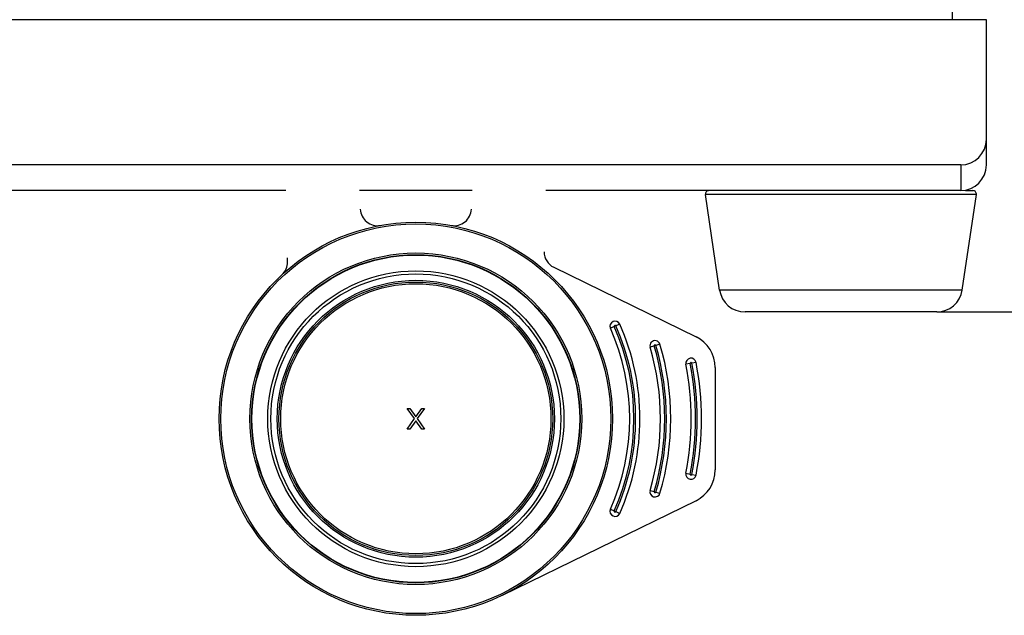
# Model space of a CAD drawing. Header units: millimetres. Extents: x 0 to 420, y 0 to 297.
# Tile 76 of 212: x 172 to 201, y 182 to 199. Entities that reach past the tile are written whole.
import ezdxf

# ---------------------------------------------------------------- set-up
doc = ezdxf.new("R2010")
doc.units = ezdxf.units.MM
doc.header["$LTSCALE"] = 23.1
doc.layers.get('0').update_dxf_attribs({"linetype": 'CONTINUOUS'})
doc.layers.add('02___PRT_ALL_AXES', color=7, linetype='CONTINUOUS')
doc.layers.add('DIM_PILOTEES', color=7, linetype='CONTINUOUS')
doc.styles.get("Standard").update_dxf_attribs({"font": 'txt', "width": 0.7})
doc.dimstyles.new('DIMSTYLE_3', dxfattribs={"dimtxt": 2.5, "dimasz": 3.5, "dimexe": 2, "dimexo": 0, "dimtad": 1, "dimdec": 0, "dimlfac": 2, "dimdsep": 46, "dimtxsty": 'Standard', "dimblk": '_FILLED', "dimblk1": '_FILLED', "dimblk2": '_FILLED', "dimcen": 0.09, "dimazin": 2, "dimtp": 0.5, "dimtm": 0.5, "dimtfac": 1, "dimtdec": 0, "dimtofl": 0, "dimtmove": 0, "dimatfit": 3, "dimldrblk": '_FILLED', "dimfxl": 0, "dimtolj": 1, "dimarcsym": 0})

# ---------------------------------------------------------------- blocks, each defined once
blk = doc.blocks.new('_FILLED')
at = {"color": 0, "linetype": 'ByBlock'}
blk.add_solid([(0, 0), (-1, 0.1429), (-1, -0.1429)], dxfattribs=at)
blk = doc.blocks.new('*D4')
at = {"layer": 'DIM_PILOTEES', "color": 2, "linetype": 'Continuous'}
for p, q in [((199.519, 250.582), (211.339, 250.582)), ((209.339, 250.582), (209.339, 220.557)), ((209.339, 190.532), (209.339, 220.557)), ((199.072, 190.532), (211.339, 190.532))]:
    blk.add_line(p, q, dxfattribs=at)
at = {"layer": 'DIM_PILOTEES', "color": 2, "linetype": 'Continuous', "xscale": 3.5, "yscale": 3.5, "zscale": 3.5}
for p, rotation in [((209.339, 250.582), 90), ((209.339, 190.532), 270)]:
    blk.add_blockref('_FILLED', p, dxfattribs=dict(at, rotation=rotation))
at = {"layer": 'DIM_PILOTEES', "color": 2, "linetype": 'Continuous', "insert": (206.214, 220.557), "char_height": 2.5, "width": 16.60714, "attachment_point": 2, "rotation": 90, "line_spacing_factor": 0.9}
blk.add_mtext('{\\ftxt;\\W0.0001;\\H0.0001;\\~}{\\ftxt;\\W2.2857142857;\\H2.5; }{\\ftxt;\\W0.0001;\\H0.0001;\\~}{\\ftxt;\\W0.0001;\\H0.0001;\\~}{\\ftxt;\\W2.1428571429;\\H2.5; }{\\ftxt;\\W0.0001;\\H0.0001;\\~}', dxfattribs=at)
blk = doc.blocks.new('*D5')
at = {"layer": 'DIM_PILOTEES', "color": 2, "linetype": 'Continuous'}
for p, q in [((185.269, 267.082), (224.739, 267.082)), ((222.739, 267.082), (222.739, 228.807)), ((222.739, 190.532), (222.739, 228.807)), ((199.072, 190.532), (224.739, 190.532))]:
    blk.add_line(p, q, dxfattribs=at)
at = {"layer": 'DIM_PILOTEES', "color": 2, "linetype": 'Continuous', "xscale": 3.5, "yscale": 3.5, "zscale": 3.5}
for p, rotation in [((222.739, 267.082), 90), ((222.739, 190.532), 270)]:
    blk.add_blockref('_FILLED', p, dxfattribs=dict(at, rotation=rotation))
at = {"layer": 'DIM_PILOTEES', "color": 2, "linetype": 'Continuous', "insert": (219.614, 228.807), "char_height": 2.5, "width": 16.07143, "attachment_point": 2, "rotation": 90, "line_spacing_factor": 0.9}
blk.add_mtext('{\\ftxt;\\W0.0001;\\H0.0001;\\~}{\\ftxt;\\W2.2857142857;\\H2.5; }{\\ftxt;\\W0.0001;\\H0.0001;\\~}{\\ftxt;\\W0.0001;\\H0.0001;\\~}{\\ftxt;\\W2.0;\\H2.5; }{\\ftxt;\\W0.0001;\\H0.0001;\\~}', dxfattribs=at)

msp = doc.modelspace()

# ---------------------------------------------------------------- linework, layer by layer
at = {"color": 7, "linetype": 'Continuous'}
for p, q in [((199.519, 250.5823), (199.519, 199.0823)), ((200.519, 199.0823), (96.544, 199.0823)), ((200.519, 194.8323), (200.519, 199.0823)), ((199.769, 194.8323), (44.269, 194.8323)), ((199.769, 194.8323), (199.769, 194.0818)), ((180.0413, 194.0823), (166.1449, 194.0823)), ((185.4935, 194.0823), (182.1944, 194.0823)), ((199.769, 194.0823), (187.6449, 194.0823)), ((200.227, 193.9676), (192.3109, 193.9676)), ((199.9053, 194.0823), (200.1281, 194.0823)), ((187.8732, 191.8377), (192.0332, 189.8037)), ((199.8137, 191.1725), (192.7243, 191.1725)), ((199.0717, 190.5323), (193.4662, 190.5323)), ((189.6024, 190.0851), (189.531, 190.0533)), ((189.6452, 190.1042), (189.6024, 190.0851)), ((189.805, 190.1754), (189.6908, 190.1245)), ((190.7885, 189.5297), (190.6915, 189.5011)), ((190.8114, 189.5365), (190.7885, 189.5297)), ((190.9793, 189.586), (190.8594, 189.5506)), ((191.8622, 189.0247), (191.7396, 189.0007)), ((192.034, 189.0583), (191.9113, 189.0343)), ((192.594, 188.9053), (192.594, 185.9092)), ((183.594, 187.7073), (183.669, 187.7073)), ((183.8065, 187.4136), (183.594, 187.7073)), ((183.669, 187.7073), (183.844, 187.4647)), ((183.844, 187.4647), (184.019, 187.7073)), ((184.094, 187.7073), (183.8815, 187.4136)), ((184.019, 187.7073), (184.094, 187.7073)), ((183.594, 187.1073), (183.8065, 187.4136)), ((183.844, 187.3498), (183.669, 187.1073)), ((184.019, 187.1073), (183.844, 187.3498)), ((183.8815, 187.4136), (184.094, 187.1073)), ((183.669, 187.1073), (183.594, 187.1073)), ((184.094, 187.1073), (184.019, 187.1073)), ((191.7396, 185.8138), (191.8622, 185.7898)), ((191.9113, 185.7802), (192.034, 185.7562)), ((190.6915, 185.3134), (190.8114, 185.278)), ((190.8594, 185.2639), (190.9793, 185.2285)), ((192.0332, 185.0108), (186.3697, 182.2417)), ((189.531, 184.7612), (189.6452, 184.7103)), ((189.6908, 184.69), (189.805, 184.6391))]:
    msp.add_line(p, q, dxfattribs=at)
for radius in [5.75, 5.7, 4.85, 4.8, 4.7894, 4.3276, 4.2382, 4.05, 4, 3.95]:
    msp.add_circle((183.844, 187.4073), radius, dxfattribs=at)
for centre, radius, start, end in [((199.769, 195.5823), 0.75, 270, 360), ((199.769, 194.8323), 0.75, 270, 360), ((192.4098, 193.9823), 0.1, 90, 188.41235), ((200.1281, 193.9823), 0.1, 351.58765, 90), ((182.7212, 193.5556), 0.5, 181.93869, 280.22902), ((184.9668, 193.5556), 0.5, 259.65056, 358.00272), ((188.0928, 192.2869), 0.5, 179.7505, 243.9438), ((179.5953, 191.9911), 0.5, 312.82795, 359.87007), ((140.0955, 192.1149), 40, 359.82102, 360), ((193.4662, 191.2823), 0.75, 188.41235, 270), ((199.0717, 191.2823), 0.75, 270, 351.58765), ((189.668, 190.1144), 0.15, 24.02167, 204.01599), ((183.5939, 187.4073), 6.5, 335.97826, 24.0218), ((189.668, 190.1144), 0.025, 24.0141, 204.02041), ((183.5939, 187.4073), 6.625, 335.97838, 24.02167), ((183.5939, 187.4073), 6.675, 335.97832, 24.02164), ((183.5939, 187.4073), 6.8, 335.97833, 24.02167), ((190.8354, 189.5436), 0.15, 16.43653, 196.43654), ((191.594, 188.9053), 1, 0, 63.9438), ((183.5939, 187.4073), 7.4, 343.56347, 16.43653), ((190.8354, 189.5436), 0.025, 16.42527, 196.44425), ((183.5939, 187.4073), 7.525, 343.56352, 16.43651), ((183.5939, 187.4073), 7.575, 343.56346, 16.4365), ((183.5939, 187.4073), 7.7, 343.56347, 16.43653), ((191.8868, 189.0295), 0.15, 11.0684, 191.0684), ((183.5939, 187.4073), 8.3, 348.9316, 11.0684), ((191.8868, 189.0295), 0.025, 11.05687, 191.0753), ((183.5939, 187.4073), 8.425, 348.93165, 11.06837), ((183.5939, 187.4073), 8.475, 348.9316, 11.06836), ((183.5939, 187.4073), 8.6, 348.9316, 11.0684), ((191.594, 185.9092), 1, 296.0562, 360), ((191.8868, 185.785), 0.15, 168.9316, 348.9316), ((191.8868, 185.785), 0.025, 168.91576, 348.93024), ((190.8354, 185.271), 0.15, 163.56349, 343.56347), ((190.8354, 185.271), 0.025, 163.54746, 343.56218), ((189.668, 184.7002), 0.15, 155.98165, 335.97833), ((189.668, 184.7002), 0.025, 155.96723, 335.9737)]:
    msp.add_arc(centre, radius, start, end, dxfattribs=at)
at = {"layer": '02___PRT_ALL_AXES', "color": 7, "linetype": 'Continuous'}
for p, q in [((192.7243, 191.1725), (192.3109, 193.9676)), ((199.8137, 191.1725), (200.227, 193.9676))]:
    msp.add_line(p, q, dxfattribs=at)

# ---------------------------------------------------------------- dimensions: what is measured, and where the dimension line sits
at = {"layer": 'DIM_PILOTEES', "color": 2, "linetype": 'Continuous'}
for base, p1, p2, angle, text, picture, middle in [((222.7392, 267.0823), (199.0717, 190.5323), (185.269, 267.0823), 90, '{\\ftxt;\\W0.0001;\\H0.0001;\\~}{\\ftxt;\\W2.2857142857;\\H2.5; }{\\ftxt;\\W0.0001;\\H0.0001;\\~}{\\ftxt;\\W0.0001;\\H0.0001;\\~}{\\ftxt;\\W2.0;\\H2.5; }{\\ftxt;\\W0.0001;\\H0.0001;\\~}', '*D5', (222.7392, 229.1644)), ((209.3393, 190.5323), (199.519, 250.5823), (199.0717, 190.5323), 270, '{\\ftxt;\\W0.0001;\\H0.0001;\\~}{\\ftxt;\\W2.2857142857;\\H2.5; }{\\ftxt;\\W0.0001;\\H0.0001;\\~}{\\ftxt;\\W0.0001;\\H0.0001;\\~}{\\ftxt;\\W2.1428571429;\\H2.5; }{\\ftxt;\\W0.0001;\\H0.0001;\\~}', '*D4', (209.3393, 220.7358))]:
    dim = msp.add_linear_dim(base=base, p1=p1, p2=p2, angle=angle, text=text, dimstyle='DIMSTYLE_3', dxfattribs=at)
    dim.commit()
    dim.dimension.update_dxf_attribs({"geometry": picture, "text_midpoint": middle, "dimtype": 160})

doc.saveas('drawing.dxf')
